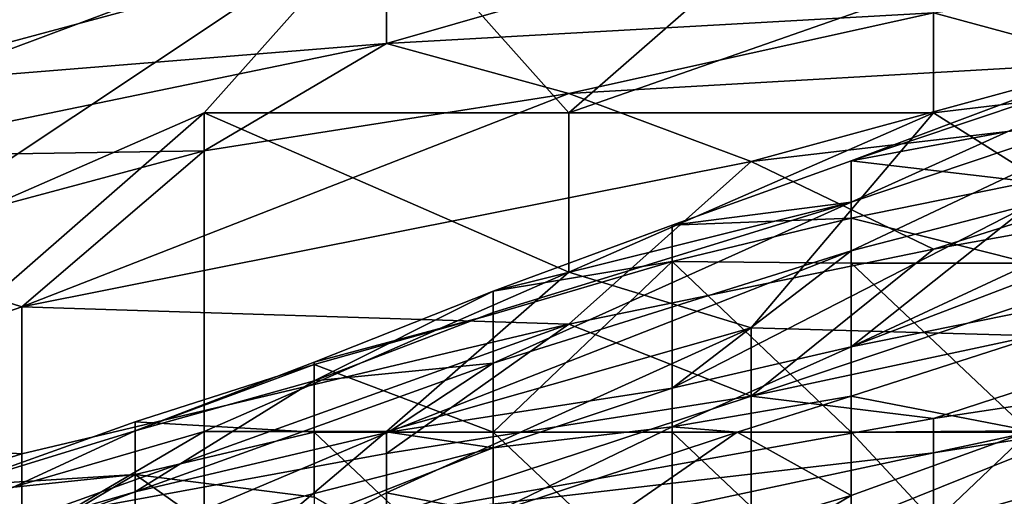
# Model space of a CAD drawing. Extents: x -161 to 11, y -10 to 160.
# Tile 164 of 256: x -0.8758 to -0.8517, y 0.2685 to 0.2802. Entities that reach past the tile are written whole.
import ezdxf

# ---------------------------------------------------------------- set-up
doc = ezdxf.new("R2010")
doc.units = 0

msp = doc.modelspace()

# ---------------------------------------------------------------- linework, layer by layer
for points in [[(-0.866815, 0.282965, 0.7293), (-0.871286, 0.285755, 0.733056), (-0.880228, 0.277943, 0.7308)], [(-0.871286, 0.285755, 0.733056), (-0.880228, 0.281849, 0.733494), (-0.880228, 0.277943, 0.7308)], [(-0.866815, 0.282965, 0.7293), (-0.862343, 0.277943, 0.722335), (-0.853401, 0.285755, 0.726374)], [(-0.853401, 0.28108, 0.721487), (-0.853401, 0.285755, 0.726374), (-0.862343, 0.277943, 0.722335)], [(-0.853401, 0.28108, 0.721487), (-0.839988, 0.279549, 0.713675), (-0.839988, 0.285755, 0.72149)], [(-0.853401, 0.283504, 0.502737), (-0.866815, 0.279651, 0.498831), (-0.866815, 0.282176, 0.51055)], [(-0.853401, 0.283504, 0.502737), (-0.853401, 0.280398, 0.487112), (-0.866815, 0.279651, 0.498831)], [(-0.871286, 0.277943, 0.726795), (-0.866815, 0.282965, 0.7293), (-0.880228, 0.274037, 0.727427)], [(-0.866815, 0.282965, 0.7293), (-0.880228, 0.277943, 0.7308), (-0.880228, 0.274037, 0.727427)], [(-0.862343, 0.277943, 0.722335), (-0.866815, 0.282965, 0.7293), (-0.871286, 0.277943, 0.726795)], [(-0.839988, 0.282314, 0.483206), (-0.84893, 0.279186, 0.475394), (-0.853401, 0.280398, 0.487112)], [(-0.866815, 0.282176, 0.51055), (-0.880228, 0.278556, 0.51055), (-0.880228, 0.280487, 0.518362)], [(-0.866815, 0.282176, 0.51055), (-0.866815, 0.279651, 0.498831), (-0.880228, 0.278556, 0.51055)], [(-0.862343, 0.277943, 0.722335), (-0.853401, 0.277943, 0.717998), (-0.853401, 0.28108, 0.721487)], [(-0.853401, 0.28108, 0.721487), (-0.853401, 0.277943, 0.717998), (-0.839988, 0.279549, 0.713675)], [(-0.853401, 0.280398, 0.487112), (-0.862343, 0.278423, 0.487112), (-0.866815, 0.279651, 0.498831)], [(-0.853401, 0.280398, 0.487112), (-0.84893, 0.279186, 0.475394), (-0.862343, 0.278423, 0.487112)], [(-0.846638, 0.279716, 0.221806), (-0.846638, 0.280066, 0.218049), (-0.855417, 0.276767, 0.218049)], [(-0.855417, 0.276767, 0.218049), (-0.846638, 0.280066, 0.218049), (-0.846638, 0.278411, 0.215245)], [(-0.866815, 0.279651, 0.498831), (-0.880228, 0.276879, 0.502737), (-0.880228, 0.278556, 0.51055)], [(-0.871286, 0.277013, 0.491019), (-0.880228, 0.276879, 0.502737), (-0.866815, 0.279651, 0.498831)], [(-0.866815, 0.279651, 0.498831), (-0.862343, 0.278423, 0.487112), (-0.871286, 0.277013, 0.491019)], [(-0.846638, 0.279716, 0.221806), (-0.855417, 0.275752, 0.225563), (-0.846638, 0.278708, 0.22932)], [(-0.855417, 0.275752, 0.225563), (-0.846638, 0.279716, 0.221806), (-0.855417, 0.276767, 0.218049)], [(-0.853401, 0.277943, 0.717998), (-0.844459, 0.272294, 0.705862), (-0.839988, 0.279549, 0.713675)], [(-0.862343, 0.278423, 0.487112), (-0.84893, 0.279186, 0.475394), (-0.857872, 0.276753, 0.471487)], [(-0.839988, 0.278847, 0.463675), (-0.857872, 0.276753, 0.471487), (-0.84893, 0.279186, 0.475394)], [(-0.857872, 0.276753, 0.471487), (-0.839988, 0.278847, 0.463675), (-0.853401, 0.274599, 0.451956)], [(-0.855417, 0.274559, 0.236834), (-0.846638, 0.278708, 0.22932), (-0.855417, 0.275752, 0.225563)], [(-0.846638, 0.278708, 0.22932), (-0.855417, 0.274559, 0.236834), (-0.851028, 0.275697, 0.240592)], [(-0.839988, 0.278847, 0.463675), (-0.839988, 0.277019, 0.451956), (-0.853401, 0.274599, 0.451956)], [(-0.862343, 0.278423, 0.487112), (-0.875757, 0.273184, 0.475394), (-0.871286, 0.277013, 0.491019)], [(-0.857872, 0.276753, 0.471487), (-0.875757, 0.273184, 0.475394), (-0.862343, 0.278423, 0.487112)], [(-0.851028, 0.276257, 0.214292), (-0.855417, 0.276767, 0.218049), (-0.846638, 0.278411, 0.215245)], [(-0.871286, 0.27013, 0.718359), (-0.871286, 0.277943, 0.726795), (-0.884699, 0.266224, 0.722031)], [(-0.871286, 0.277943, 0.726795), (-0.880228, 0.274037, 0.727427), (-0.884699, 0.266224, 0.722031)], [(-0.871286, 0.277943, 0.726795), (-0.862343, 0.274037, 0.717897), (-0.862343, 0.277943, 0.722335)], [(-0.862343, 0.274037, 0.717897), (-0.871286, 0.277943, 0.726795), (-0.871286, 0.27013, 0.718359)], [(-0.853401, 0.277943, 0.717998), (-0.862343, 0.277943, 0.722335), (-0.862343, 0.274037, 0.717897)], [(-0.862343, 0.274037, 0.717897), (-0.857872, 0.272668, 0.713675), (-0.853401, 0.277943, 0.717998)], [(-0.844459, 0.272294, 0.705862), (-0.853401, 0.277943, 0.717998), (-0.857872, 0.272668, 0.713675)], [(-0.845293, 0.274261, 0.263134), (-0.842248, 0.277232, 0.251863), (-0.855417, 0.272203, 0.25562)], [(-0.842248, 0.277232, 0.251863), (-0.846638, 0.276291, 0.248106), (-0.855417, 0.272203, 0.25562)], [(-0.871286, 0.277013, 0.491019), (-0.880228, 0.274616, 0.491019), (-0.880228, 0.276879, 0.502737)], [(-0.875757, 0.273184, 0.475394), (-0.880228, 0.274616, 0.491019), (-0.871286, 0.277013, 0.491019)], [(-0.839988, 0.274818, 0.436331), (-0.857872, 0.27099, 0.432425), (-0.839988, 0.277019, 0.451956)], [(-0.853401, 0.274599, 0.451956), (-0.839988, 0.277019, 0.451956), (-0.857872, 0.27099, 0.432425)], [(-0.862343, 0.272762, 0.451956), (-0.875757, 0.273184, 0.475394), (-0.857872, 0.276753, 0.471487)], [(-0.857872, 0.276753, 0.471487), (-0.853401, 0.274599, 0.451956), (-0.862343, 0.272762, 0.451956)], [(-0.855417, 0.276767, 0.218049), (-0.859807, 0.275186, 0.218049), (-0.855417, 0.275752, 0.225563)], [(-0.859807, 0.275186, 0.218049), (-0.855417, 0.276767, 0.218049), (-0.855417, 0.275362, 0.214292)], [(-0.855417, 0.275362, 0.214292), (-0.855417, 0.276767, 0.218049), (-0.851028, 0.276257, 0.214292)], [(-0.855417, 0.272203, 0.25562), (-0.846638, 0.276291, 0.248106), (-0.851028, 0.275697, 0.240592)], [(-0.851028, 0.276257, 0.214292), (-0.851028, 0.274261, 0.213122), (-0.855417, 0.275362, 0.214292)], [(-0.855417, 0.274559, 0.236834), (-0.855417, 0.275752, 0.225563), (-0.864197, 0.271806, 0.233077)], [(-0.855417, 0.275752, 0.225563), (-0.864197, 0.273044, 0.221806), (-0.864197, 0.271806, 0.233077)], [(-0.855417, 0.275752, 0.225563), (-0.859807, 0.275186, 0.218049), (-0.864197, 0.273568, 0.218049)], [(-0.855417, 0.275752, 0.225563), (-0.864197, 0.273568, 0.218049), (-0.864197, 0.273044, 0.221806)], [(-0.859807, 0.271192, 0.251863), (-0.855417, 0.272203, 0.25562), (-0.851028, 0.275697, 0.240592)], [(-0.859807, 0.271192, 0.251863), (-0.851028, 0.275697, 0.240592), (-0.855417, 0.274559, 0.236834)], [(-0.855417, 0.275362, 0.214292), (-0.859807, 0.274301, 0.214292), (-0.859807, 0.275186, 0.218049)], [(-0.859807, 0.274301, 0.214292), (-0.855417, 0.275362, 0.214292), (-0.855417, 0.274261, 0.21333)], [(-0.851028, 0.274261, 0.213122), (-0.855417, 0.274261, 0.21333), (-0.855417, 0.275362, 0.214292)], [(-0.859807, 0.275186, 0.218049), (-0.859807, 0.274301, 0.214292), (-0.864197, 0.273568, 0.218049)], [(-0.857872, 0.27099, 0.432425), (-0.839988, 0.274818, 0.436331), (-0.853401, 0.270444, 0.420706)], [(-0.839988, 0.274818, 0.436331), (-0.839988, 0.27248, 0.4168), (-0.853401, 0.270444, 0.420706)], [(-0.880228, 0.274616, 0.491019), (-0.875757, 0.273184, 0.475394), (-0.884508, 0.27013, 0.471487)], [(-0.859807, 0.271192, 0.251863), (-0.855417, 0.274559, 0.236834), (-0.866765, 0.270111, 0.240592)], [(-0.866765, 0.270111, 0.240592), (-0.855417, 0.274559, 0.236834), (-0.864197, 0.271806, 0.233077)], [(-0.862343, 0.272762, 0.451956), (-0.853401, 0.274599, 0.451956), (-0.857872, 0.27099, 0.432425)], [(-0.859807, 0.270111, 0.211652), (-0.864197, 0.270111, 0.211452), (-0.859807, 0.274301, 0.214292)], [(-0.859807, 0.274301, 0.214292), (-0.864197, 0.270111, 0.211452), (-0.864197, 0.27301, 0.214292)], [(-0.864197, 0.273568, 0.218049), (-0.859807, 0.274301, 0.214292), (-0.864197, 0.27301, 0.214292)], [(-0.855417, 0.270111, 0.212121), (-0.859807, 0.274301, 0.214292), (-0.855417, 0.274261, 0.21333)], [(-0.855417, 0.270111, 0.212121), (-0.859807, 0.270111, 0.211652), (-0.859807, 0.274301, 0.214292)], [(-0.855417, 0.274261, 0.21333), (-0.851028, 0.274261, 0.213122), (-0.851028, 0.270111, 0.212868)], [(-0.851028, 0.270111, 0.212868), (-0.855417, 0.270111, 0.212121), (-0.855417, 0.274261, 0.21333)], [(-0.845293, 0.274261, 0.263134), (-0.855417, 0.272203, 0.25562), (-0.855417, 0.270995, 0.263134)], [(-0.845293, 0.274261, 0.263134), (-0.855417, 0.270995, 0.263134), (-0.851028, 0.27014, 0.266891)], [(-0.871286, 0.27013, 0.718359), (-0.866815, 0.27013, 0.715618), (-0.862343, 0.274037, 0.717897)], [(-0.862343, 0.274037, 0.717897), (-0.866815, 0.27013, 0.715618), (-0.857872, 0.272668, 0.713675)], [(-0.864197, 0.273044, 0.221806), (-0.864197, 0.273568, 0.218049), (-0.868586, 0.271373, 0.221806)], [(-0.864197, 0.273568, 0.218049), (-0.868586, 0.271824, 0.218049), (-0.868586, 0.271373, 0.221806)], [(-0.864197, 0.273568, 0.218049), (-0.864197, 0.27301, 0.214292), (-0.868586, 0.271824, 0.218049)], [(-0.884508, 0.27013, 0.471487), (-0.875757, 0.273184, 0.475394), (-0.875757, 0.269579, 0.451956)], [(-0.875757, 0.273184, 0.475394), (-0.862343, 0.272762, 0.451956), (-0.875757, 0.269579, 0.451956)], [(-0.864197, 0.271806, 0.233077), (-0.864197, 0.273044, 0.221806), (-0.868586, 0.271373, 0.221806)], [(-0.864197, 0.27301, 0.214292), (-0.868586, 0.271768, 0.214292), (-0.868586, 0.271824, 0.218049)], [(-0.864197, 0.27301, 0.214292), (-0.864197, 0.270111, 0.211452), (-0.868586, 0.271768, 0.214292)], [(-0.862343, 0.272762, 0.451956), (-0.875757, 0.267943, 0.440237), (-0.875757, 0.269579, 0.451956)], [(-0.862343, 0.272762, 0.451956), (-0.866815, 0.269589, 0.436331), (-0.875757, 0.267943, 0.440237)], [(-0.862343, 0.272762, 0.451956), (-0.857872, 0.27099, 0.432425), (-0.866815, 0.269589, 0.436331)], [(-0.866815, 0.26862, 0.713675), (-0.857872, 0.266889, 0.705862), (-0.857872, 0.272668, 0.713675)], [(-0.866815, 0.27013, 0.715618), (-0.866815, 0.26862, 0.713675), (-0.857872, 0.272668, 0.713675)], [(-0.857872, 0.272668, 0.713675), (-0.857872, 0.266889, 0.705862), (-0.844459, 0.272294, 0.705862)], [(-0.839988, 0.27248, 0.4168), (-0.839988, 0.271707, 0.408987), (-0.853401, 0.269603, 0.412894)], [(-0.839988, 0.27248, 0.4168), (-0.853401, 0.269603, 0.412894), (-0.853401, 0.270444, 0.420706)], [(-0.855417, 0.272203, 0.25562), (-0.859807, 0.270244, 0.259377), (-0.855417, 0.270995, 0.263134)], [(-0.859807, 0.270244, 0.259377), (-0.855417, 0.272203, 0.25562), (-0.859807, 0.271192, 0.251863)], [(-0.857872, 0.266889, 0.705862), (-0.84893, 0.265468, 0.69805), (-0.844459, 0.272294, 0.705862)], [(-0.868586, 0.271373, 0.221806), (-0.868586, 0.271824, 0.218049), (-0.872976, 0.270139, 0.218049)], [(-0.868586, 0.271824, 0.218049), (-0.868586, 0.271768, 0.214292), (-0.872976, 0.270139, 0.218049)], [(-0.866765, 0.270111, 0.240592), (-0.864197, 0.271806, 0.233077), (-0.872976, 0.26865, 0.233077)], [(-0.868586, 0.271373, 0.221806), (-0.872976, 0.26865, 0.233077), (-0.864197, 0.271806, 0.233077)], [(-0.868586, 0.271768, 0.214292), (-0.872976, 0.270363, 0.214292), (-0.872976, 0.270139, 0.218049)], [(-0.868586, 0.271768, 0.214292), (-0.868586, 0.270111, 0.211616), (-0.872976, 0.270363, 0.214292)], [(-0.868586, 0.270111, 0.211616), (-0.868586, 0.271768, 0.214292), (-0.864197, 0.270111, 0.211452)], [(-0.853401, 0.267879, 0.393362), (-0.853401, 0.269603, 0.412894), (-0.839988, 0.271707, 0.408987)], [(-0.839988, 0.269705, 0.381644), (-0.853401, 0.267879, 0.393362), (-0.839988, 0.271707, 0.408987)], [(-0.868586, 0.271373, 0.221806), (-0.872976, 0.270139, 0.218049), (-0.872976, 0.26865, 0.233077)], [(-0.866765, 0.270111, 0.240592), (-0.864197, 0.269722, 0.251863), (-0.859807, 0.271192, 0.251863)], [(-0.859807, 0.270244, 0.259377), (-0.859807, 0.271192, 0.251863), (-0.864197, 0.269722, 0.251863)], [(-0.857872, 0.27099, 0.432425), (-0.853401, 0.270444, 0.420706), (-0.866815, 0.268044, 0.424612)], [(-0.866815, 0.269589, 0.436331), (-0.857872, 0.27099, 0.432425), (-0.866815, 0.268044, 0.424612)], [(-0.855417, 0.270995, 0.263134), (-0.859807, 0.270244, 0.259377), (-0.858212, 0.270111, 0.263134)], [(-0.858212, 0.270111, 0.263134), (-0.855417, 0.270111, 0.264884), (-0.855417, 0.270995, 0.263134)], [(-0.851028, 0.27014, 0.266891), (-0.855417, 0.270995, 0.263134), (-0.855417, 0.270111, 0.264884)], [(-0.853401, 0.270444, 0.420706), (-0.853401, 0.269603, 0.412894), (-0.866815, 0.268044, 0.424612)], [(-0.872976, 0.270363, 0.214292), (-0.877366, 0.268794, 0.214292), (-0.872976, 0.270139, 0.218049)], [(-0.872976, 0.269069, 0.210535), (-0.877366, 0.268794, 0.214292), (-0.872976, 0.270363, 0.214292)], [(-0.872976, 0.269069, 0.210535), (-0.872976, 0.270363, 0.214292), (-0.868586, 0.270111, 0.211616)], [(-0.864197, 0.269722, 0.251863), (-0.864197, 0.268122, 0.263134), (-0.859807, 0.270244, 0.259377)], [(-0.858212, 0.270111, 0.263134), (-0.859807, 0.270244, 0.259377), (-0.864197, 0.268122, 0.263134)], [(-0.884508, 0.27013, 0.471487), (-0.875757, 0.269579, 0.451956), (-0.88917, 0.265396, 0.44805)], [(-0.884699, 0.266224, 0.722031), (-0.880228, 0.264876, 0.717581), (-0.871286, 0.27013, 0.718359)], [(-0.872976, 0.26865, 0.233077), (-0.872976, 0.270139, 0.218049), (-0.881755, 0.266086, 0.225563)], [(-0.881755, 0.266086, 0.225563), (-0.872976, 0.270139, 0.218049), (-0.877366, 0.268794, 0.214292)], [(-0.880228, 0.264876, 0.717581), (-0.871286, 0.266342, 0.713675), (-0.871286, 0.27013, 0.718359)], [(-0.872976, 0.26865, 0.233077), (-0.872976, 0.267483, 0.244349), (-0.866765, 0.270111, 0.240592)], [(-0.866765, 0.270111, 0.240592), (-0.872976, 0.267483, 0.244349), (-0.864197, 0.269722, 0.251863)], [(-0.868586, 0.270111, 0.211616), (-0.868586, 0.268512, 0.210535), (-0.872976, 0.269069, 0.210535)], [(-0.866815, 0.27013, 0.715618), (-0.871286, 0.27013, 0.718359), (-0.871286, 0.266342, 0.713675)], [(-0.866815, 0.26862, 0.713675), (-0.866815, 0.27013, 0.715618), (-0.871286, 0.266342, 0.713675)], [(-0.864197, 0.270111, 0.211452), (-0.864197, 0.265961, 0.210679), (-0.868586, 0.270111, 0.211616)], [(-0.864197, 0.265961, 0.210679), (-0.868586, 0.268512, 0.210535), (-0.868586, 0.270111, 0.211616)], [(-0.859807, 0.265961, 0.211804), (-0.864197, 0.270111, 0.211452), (-0.859807, 0.270111, 0.211652)], [(-0.864197, 0.265961, 0.210679), (-0.864197, 0.270111, 0.211452), (-0.859807, 0.265961, 0.211804)], [(-0.855417, 0.26856, 0.266891), (-0.858212, 0.270111, 0.263134), (-0.864197, 0.265961, 0.266843)], [(-0.864197, 0.268122, 0.263134), (-0.864197, 0.265961, 0.266843), (-0.858212, 0.270111, 0.263134)], [(-0.855417, 0.270111, 0.212121), (-0.855417, 0.265961, 0.213001), (-0.859807, 0.270111, 0.211652)], [(-0.859807, 0.265961, 0.211804), (-0.859807, 0.270111, 0.211652), (-0.855417, 0.265961, 0.213001)], [(-0.858212, 0.270111, 0.263134), (-0.855417, 0.26856, 0.266891), (-0.855417, 0.270111, 0.264884)], [(-0.851028, 0.265961, 0.269041), (-0.851028, 0.27014, 0.266891), (-0.855417, 0.265961, 0.268502)], [(-0.851028, 0.27014, 0.266891), (-0.855417, 0.26856, 0.266891), (-0.855417, 0.265961, 0.268502)], [(-0.851028, 0.27014, 0.266891), (-0.855417, 0.270111, 0.264884), (-0.855417, 0.26856, 0.266891)], [(-0.851028, 0.265384, 0.214292), (-0.855417, 0.270111, 0.212121), (-0.851028, 0.270111, 0.212868)], [(-0.851028, 0.265384, 0.214292), (-0.855417, 0.265961, 0.213001), (-0.855417, 0.270111, 0.212121)], [(-0.864197, 0.268122, 0.263134), (-0.864197, 0.269722, 0.251863), (-0.872976, 0.266277, 0.25562)], [(-0.872976, 0.266277, 0.25562), (-0.864197, 0.269722, 0.251863), (-0.872976, 0.267483, 0.244349)], [(-0.875757, 0.269579, 0.451956), (-0.875757, 0.267943, 0.440237), (-0.88917, 0.265396, 0.44805)], [(-0.866815, 0.268044, 0.424612), (-0.875757, 0.267943, 0.440237), (-0.866815, 0.269589, 0.436331)], [(-0.866815, 0.266742, 0.412894), (-0.853401, 0.269603, 0.412894), (-0.853401, 0.267879, 0.393362)], [(-0.866815, 0.268044, 0.424612), (-0.853401, 0.269603, 0.412894), (-0.866815, 0.266742, 0.412894)], [(-0.853401, 0.26709, 0.381644), (-0.839988, 0.269705, 0.381644), (-0.839988, 0.268876, 0.362112)], [(-0.853401, 0.267879, 0.393362), (-0.839988, 0.269705, 0.381644), (-0.853401, 0.26709, 0.381644)], [(-0.877366, 0.268794, 0.214292), (-0.872976, 0.269069, 0.210535), (-0.877366, 0.268615, 0.210535)], [(-0.872976, 0.269069, 0.210535), (-0.877366, 0.266452, 0.206778), (-0.877366, 0.268615, 0.210535)], [(-0.872976, 0.269069, 0.210535), (-0.872976, 0.265961, 0.207979), (-0.877366, 0.266452, 0.206778)], [(-0.872976, 0.269069, 0.210535), (-0.868586, 0.268512, 0.210535), (-0.868586, 0.265961, 0.209492)], [(-0.868586, 0.265961, 0.209492), (-0.872976, 0.265961, 0.207979), (-0.872976, 0.269069, 0.210535)], [(-0.835517, 0.269056, 0.326956), (-0.839988, 0.268002, 0.319144), (-0.853401, 0.26548, 0.330862)], [(-0.84893, 0.266719, 0.346487), (-0.835517, 0.269056, 0.326956), (-0.853401, 0.26548, 0.330862)], [(-0.839988, 0.268876, 0.362112), (-0.857872, 0.265159, 0.362112), (-0.853401, 0.266667, 0.373831)], [(-0.857872, 0.265159, 0.362112), (-0.839988, 0.268876, 0.362112), (-0.84893, 0.266719, 0.346487)], [(-0.853401, 0.26709, 0.381644), (-0.839988, 0.268876, 0.362112), (-0.853401, 0.266667, 0.373831)], [(-0.880277, 0.265961, 0.233077), (-0.872976, 0.26865, 0.233077), (-0.881755, 0.266086, 0.225563)], [(-0.872976, 0.267483, 0.244349), (-0.872976, 0.26865, 0.233077), (-0.880277, 0.265961, 0.233077)], [(-0.866815, 0.262972, 0.705862), (-0.866815, 0.26862, 0.713675), (-0.871286, 0.266342, 0.713675)], [(-0.857872, 0.266889, 0.705862), (-0.866815, 0.26862, 0.713675), (-0.866815, 0.262972, 0.705862)], [(-0.859807, 0.265961, 0.267825), (-0.855417, 0.26856, 0.266891), (-0.864197, 0.265961, 0.266843)], [(-0.855417, 0.265961, 0.268502), (-0.855417, 0.26856, 0.266891), (-0.859807, 0.265961, 0.267825)]]:
    msp.add_3dface(points)

doc.saveas('drawing.dxf')
